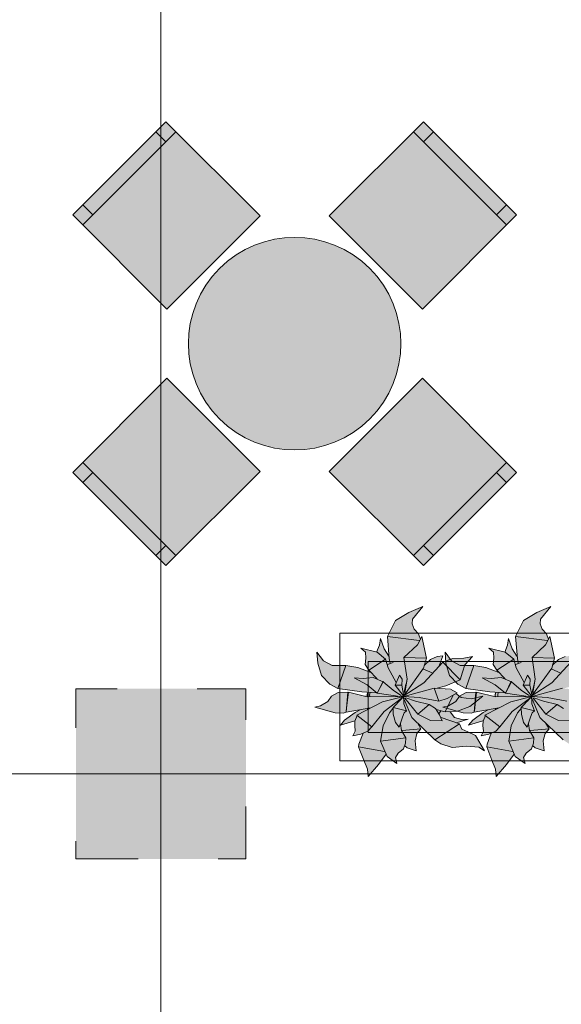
# Model space of a CAD drawing. Header units: millimetres. Extents: x -14761 to 157739, y -22400 to 107990.
# Tile 79 of 256: x 44502 to 46413, y 44187 to 47661. Entities that reach past the tile are written whole.
import ezdxf

# ---------------------------------------------------------------- set-up
doc = ezdxf.new("R2010")
doc.units = ezdxf.units.MM
doc.header["$MEASUREMENT"] = 0
doc.linetypes.add('Штриховая', pattern=[564.444447, 282.222223, -282.222223])
for name, color, linetype in [('Интерьер - Мебель', 7, 'Continuous'), ('Конструктив - Колонны', 7, 'Continuous'), ('Элемент Модели - Зона', 7, 'Continuous'), ('Элемент Модели - Оси', 7, 'Continuous')]:
    doc.layers.add(name, color=color, linetype=linetype)

msp = doc.modelspace()

# ---------------------------------------------------------------- hatches: boundary and pattern name
at = {"layer": 'Интерьер - Мебель', "linetype": 'Continuous', "lineweight": 0, "true_color": 0xffffff}
for points in [[(45021.1, 46639.7), (45349.9, 46968.5), (45017.5, 47300.9), (44688.7, 46972.1)], [(45593.8, 46968.5), (45922.6, 46639.7), (46255, 46972.1), (45926.2, 47300.9)], [(45206.7, 46782.9, 1), (45737, 46252.6, 1)], [(45349.9, 46067), (45021.1, 46395.8), (44688.7, 46063.4), (45017.5, 45734.6)], [(45922.6, 46395.8), (45593.8, 46067), (45926.2, 45734.6), (46255, 46063.4)], [(45924, 45590), (45874.4, 45569.7), (45827.4, 45541.5), (45799.8, 45484.9), (45804.5, 45415.7), (45788.2, 45439.8), (45774.3, 45477), (45771.2, 45454.6), (45761.1, 45429.9), (45705.5, 45443), (45721.7, 45429.5), (45721.4, 45392.5), (45720.9, 45385.9), (45733.3, 45365.6), (45740.3, 45357.9), (45693.6, 45375.6), (45658.3, 45381.3), (45609.7, 45382.5), (45573.6, 45399), (45550.7, 45429), (45554, 45391.1), (45566.7, 45346.8), (45595.5, 45316.7), (45624.1, 45301.2), (45729.6, 45287.6), (45717.5, 45274.3), (45662, 45288.8), (45625.7, 45287), (45601.6, 45274.6), (45588.8, 45254.9), (45562.7, 45239.7), (45543.3, 45235.5), (45614.6, 45215.8), (45648.3, 45216.4), (45697.2, 45225.7), (45652.4, 45192.3), (45633.2, 45171.5), (45684.6, 45186.2), (45684.8, 45160.3), (45685.8, 45150.2), (45677.7, 45134), (45713.6, 45143.6), (45698.3, 45099.8), (45728.5, 45016.9), (45731, 44990.9), (45794.9, 45069.3), (45798.5, 45060.9), (45832.8, 45036.9), (45827.6, 45057.5), (45837.5, 45072.9), (45855.9, 45088.9), (45859.4, 45098.7), (45868.4, 45091.6), (45901, 45081.7), (45897.1, 45117.1), (45903.6, 45142.6), (45917.6, 45158.9), (45907.4, 45175.1), (45967, 45120), (45987.6, 45106.3), (46027.2, 45093.1), (46078.7, 45098.1), (46121.4, 45094), (46141.6, 45081.4), (46109.7, 45135), (46061.3, 45157.2), (46053.7, 45176.1), (46042.8, 45180.4), (46083.6, 45193.3), (46061.8, 45192.3), (46036.1, 45198.8), (46021.1, 45218.7), (46046.5, 45221.6), (46089.9, 45238.1), (46135.8, 45274.5), (46094.7, 45264.5), (46059.4, 45269), (46040.8, 45283.1), (46044.9, 45286.4), (46027, 45295.8), (45969.9, 45301.5), (46004.8, 45310.4), (46055.4, 45332.1), (46072.6, 45384.1), (46099.9, 45414.1), (46069.2, 45408.7), (46029.7, 45407.5), (45994.2, 45393.9), (45982.3, 45381.3), (45994.3, 45416.8), (45974.6, 45413.8), (45951.2, 45403.9), (45930.2, 45383.3), (45936.6, 45408), (45921, 45484.4), (45913, 45470), (45909.1, 45493.9), (45901.2, 45502.5), (45891, 45516.6), (45886.1, 45528.8), (45887.9, 45546.1)], [(46375.9, 45590), (46326.3, 45569.7), (46279.3, 45541.5), (46251.7, 45484.9), (46256.4, 45415.7), (46240.1, 45439.8), (46226.2, 45477), (46223.1, 45454.6), (46213, 45429.9), (46157.4, 45443), (46173.6, 45429.5), (46173.3, 45392.5), (46172.8, 45385.9), (46185.2, 45365.6), (46192.2, 45357.9), (46145.5, 45375.6), (46110.2, 45381.3), (46061.6, 45382.5), (46025.5, 45399), (46002.6, 45429), (46005.9, 45391.1), (46018.6, 45346.8), (46047.4, 45316.7), (46076, 45301.2), (46181.5, 45287.6), (46169.4, 45274.3), (46113.9, 45288.8), (46077.6, 45287), (46053.5, 45274.6), (46040.7, 45254.9), (46014.6, 45239.7), (45995.3, 45235.5), (46066.5, 45215.8), (46100.2, 45216.4), (46149.1, 45225.7), (46104.3, 45192.3), (46085.1, 45171.5), (46136.5, 45186.2), (46136.7, 45160.3), (46137.7, 45150.2), (46129.6, 45134), (46165.5, 45143.6), (46150.2, 45099.8), (46180.4, 45016.9), (46182.9, 44990.9), (46246.8, 45069.3), (46250.4, 45060.9), (46284.7, 45036.9), (46279.5, 45057.5), (46289.4, 45072.9), (46307.8, 45088.9), (46311.3, 45098.7), (46320.3, 45091.6), (46352.9, 45081.7), (46349, 45117.1), (46355.5, 45142.6), (46369.5, 45158.9), (46359.3, 45175.1), (46418.9, 45120), (46439.5, 45106.3), (46479.1, 45093.1), (46530.6, 45098.1), (46573.3, 45094), (46593.5, 45081.4), (46561.6, 45135), (46513.2, 45157.2), (46505.6, 45176.1), (46494.7, 45180.4), (46535.5, 45193.3), (46513.7, 45192.3), (46488, 45198.8), (46473, 45218.7), (46498.4, 45221.6), (46541.8, 45238.1), (46587.7, 45274.5), (46546.6, 45264.5), (46511.3, 45269), (46492.8, 45283.1), (46496.8, 45286.4), (46478.9, 45295.8), (46421.8, 45301.5), (46456.7, 45310.4), (46507.3, 45332.1), (46524.5, 45384.1), (46551.8, 45414.1), (46521.1, 45408.7), (46481.6, 45407.5), (46446.1, 45393.9), (46434.2, 45381.3), (46446.2, 45416.8), (46426.5, 45413.8), (46403.1, 45403.9), (46382.1, 45383.3), (46388.5, 45408), (46372.9, 45484.4), (46364.9, 45470), (46361, 45493.9), (46353.1, 45502.5), (46342.9, 45516.6), (46338, 45528.8), (46339.8, 45546.1)]]:
    msp.add_hatch(color=7, dxfattribs=at).paths.add_polyline_path(points)
at = {"layer": 'Конструктив - Колонны', "linetype": 'Continuous', "lineweight": 0, "true_color": 0x000000}
msp.add_hatch(color=18, dxfattribs=at).paths.add_polyline_path([(45300, 45300), (44700, 45300), (44700, 44700), (45300, 44700)])

# ---------------------------------------------------------------- linework, layer by layer
at = {"layer": 'Интерьер - Мебель', "color": 7, "linetype": 'Continuous', "lineweight": 15}
for p, q in [((44724.1, 46936.7), (45052.9, 47265.5)), ((45017.5, 47230.2), (44982.2, 47265.5)), ((45890.8, 47265.5), (46219.6, 46936.7)), ((45926.2, 47230.2), (45961.5, 47265.5)), ((44759.4, 46972.1), (44724.1, 47007.4)), ((46184.2, 46972.1), (46219.6, 47007.4)), ((45052.9, 45770), (44724.1, 46098.8)), ((46219.6, 46098.8), (45890.8, 45770)), ((44759.4, 46063.4), (44724.1, 46028.1)), ((46184.2, 46063.4), (46219.6, 46028.1)), ((45017.5, 45805.3), (44982.2, 45770)), ((45926.2, 45805.3), (45961.5, 45770)), ((45924, 45590), (45874.4, 45569.7)), ((45924, 45590), (45874.4, 45569.7)), ((45924, 45590), (45887.9, 45546.1)), ((45924, 45590), (45887.9, 45546.1)), ((46375.9, 45590), (46326.3, 45569.7)), ((46375.9, 45590), (46326.3, 45569.7)), ((46375.9, 45590), (46339.8, 45546.1)), ((46375.9, 45590), (46339.8, 45546.1)), ((45827.4, 45541.5), (45799.8, 45484.9)), ((45827.4, 45541.5), (45799.8, 45484.9)), ((45874.4, 45569.7), (45827.4, 45541.5)), ((45874.4, 45569.7), (45827.4, 45541.5)), ((45887.9, 45546.1), (45886.1, 45528.8)), ((45887.9, 45546.1), (45886.1, 45528.8)), ((46279.3, 45541.5), (46251.7, 45484.9)), ((46279.3, 45541.5), (46251.7, 45484.9)), ((46326.3, 45569.7), (46279.3, 45541.5)), ((46326.3, 45569.7), (46279.3, 45541.5)), ((46339.8, 45546.1), (46338, 45528.8)), ((46339.8, 45546.1), (46338, 45528.8)), ((45886.1, 45528.8), (45893.2, 45511)), ((45886.1, 45528.8), (45893.2, 45511)), ((45893.2, 45511), (45909.1, 45493.9)), ((45893.2, 45511), (45909.1, 45493.9)), ((46338, 45528.8), (46345.1, 45511)), ((46338, 45528.8), (46345.1, 45511)), ((46345.1, 45511), (46361, 45493.9)), ((46345.1, 45511), (46361, 45493.9)), ((47431.1, 45496.5), (45631.1, 45496.5)), ((45631.1, 45496.5), (45631.1, 45046.5)), ((45774.3, 45477), (45771.2, 45454.6)), ((45774.3, 45477), (45771.2, 45454.6)), ((45774.3, 45477), (45787.3, 45441.2)), ((45774.3, 45477), (45787.3, 45441.2)), ((45799.8, 45484.9), (45911.5, 45470.8)), ((45799.8, 45484.9), (45805.8, 45406.5)), ((45799.8, 45484.9), (45911.5, 45470.8)), ((45799.8, 45484.9), (45805.8, 45406.5)), ((45921, 45484.4), (45905.1, 45455.6)), ((45921, 45484.4), (45905.1, 45455.6)), ((45909.1, 45493.9), (45915.4, 45474.2)), ((45909.1, 45493.9), (45915.4, 45474.2)), ((45921, 45484.4), (45936.6, 45408)), ((45921, 45484.4), (45936.6, 45408)), ((46226.2, 45477), (46223.1, 45454.6)), ((46226.2, 45477), (46223.1, 45454.6)), ((46226.2, 45477), (46239.2, 45441.2)), ((46226.2, 45477), (46239.2, 45441.2)), ((46251.7, 45484.9), (46363.4, 45470.8)), ((46251.7, 45484.9), (46257.7, 45406.5)), ((46251.7, 45484.9), (46363.4, 45470.8)), ((46251.7, 45484.9), (46257.7, 45406.5)), ((46372.9, 45484.4), (46357, 45455.6)), ((46372.9, 45484.4), (46357, 45455.6)), ((46361, 45493.9), (46367.3, 45474.2)), ((46361, 45493.9), (46367.3, 45474.2)), ((46372.9, 45484.4), (46388.5, 45408)), ((46372.9, 45484.4), (46388.5, 45408)), ((45705.5, 45443), (45721.7, 45429.5)), ((45705.5, 45443), (45763.2, 45428.8)), ((45705.5, 45443), (45721.7, 45429.5)), ((45705.5, 45443), (45763.2, 45428.8)), ((45771.2, 45454.6), (45761.1, 45429.9)), ((45771.2, 45454.6), (45761.1, 45429.9)), ((45787.3, 45441.2), (45804.5, 45415.7)), ((45787.3, 45441.2), (45804.5, 45415.7)), ((45905.1, 45455.6), (45857.6, 45410.4)), ((45905.1, 45455.6), (45857.6, 45410.4)), ((46157.4, 45443), (46173.6, 45429.5)), ((46157.4, 45443), (46215.1, 45428.8)), ((46157.4, 45443), (46173.6, 45429.5)), ((46157.4, 45443), (46215.1, 45428.8)), ((46223.1, 45454.6), (46213, 45429.9)), ((46223.1, 45454.6), (46213, 45429.9)), ((46239.2, 45441.2), (46256.4, 45415.7)), ((46239.2, 45441.2), (46256.4, 45415.7)), ((46357, 45455.6), (46309.5, 45410.4)), ((46357, 45455.6), (46309.5, 45410.4)), ((45550.7, 45429), (45554, 45391.1)), ((45550.7, 45429), (45573.6, 45399)), ((45550.7, 45429), (45554, 45391.1)), ((45550.7, 45429), (45573.6, 45399)), ((45722.7, 45408), (45720.9, 45385.9)), ((45722.7, 45408), (45720.9, 45385.9)), ((45721.7, 45429.5), (45722.7, 45408)), ((45721.7, 45429.5), (45722.7, 45408)), ((45793, 45405), (45733.3, 45365.6)), ((45793, 45405), (45733.3, 45365.6)), ((45763.2, 45428.8), (45793, 45405)), ((45763.2, 45428.8), (45793, 45405)), ((45793, 45405), (45801.4, 45374.2)), ((45793, 45405), (45801.4, 45374.2)), ((45805.8, 45406.5), (45809.2, 45390)), ((45805.8, 45406.5), (45809.2, 45390)), ((45857.6, 45410.4), (45936.6, 45408.1)), ((45857.6, 45410.4), (45868.7, 45334.3)), ((45857.6, 45410.4), (45936.6, 45408.1)), ((45857.6, 45410.4), (45868.7, 45334.3)), ((45936.6, 45408), (45927, 45373.4)), ((45936.6, 45408), (45927, 45373.4)), ((45951.2, 45403.9), (45930.2, 45383.3)), ((45951.2, 45403.9), (45930.2, 45383.3)), ((45974.6, 45413.8), (45951.2, 45403.9)), ((45974.6, 45413.8), (45951.2, 45403.9)), ((45994.3, 45416.8), (45974.6, 45413.8)), ((45994.3, 45416.8), (45974.6, 45413.8)), ((45994.3, 45416.8), (45982.3, 45381.3)), ((45994.3, 45416.8), (45982.3, 45381.3)), ((46029.7, 45407.5), (45994.2, 45393.9)), ((46029.7, 45407.5), (45994.2, 45393.9)), ((46002.6, 45429), (46005.9, 45391.1)), ((46002.6, 45429), (46025.5, 45399)), ((46002.6, 45429), (46005.9, 45391.1)), ((46002.6, 45429), (46025.5, 45399)), ((46069.2, 45408.7), (46029.7, 45407.5)), ((46069.2, 45408.7), (46029.7, 45407.5)), ((46099.9, 45414.1), (46069.2, 45408.7)), ((46099.9, 45414.1), (46069.2, 45408.7)), ((46099.9, 45414.1), (46072.6, 45384.1)), ((46099.9, 45414.1), (46072.6, 45384.1)), ((46174.6, 45408), (46172.8, 45385.9)), ((46174.6, 45408), (46172.8, 45385.9)), ((46173.6, 45429.5), (46174.6, 45408)), ((46173.6, 45429.5), (46174.6, 45408)), ((46244.9, 45405), (46185.2, 45365.6)), ((46244.9, 45405), (46185.2, 45365.6)), ((46215.1, 45428.8), (46244.9, 45405)), ((46215.1, 45428.8), (46244.9, 45405)), ((46244.9, 45405), (46253.3, 45374.2)), ((46244.9, 45405), (46253.3, 45374.2)), ((46257.7, 45406.5), (46261.1, 45390)), ((46257.7, 45406.5), (46261.1, 45390)), ((46309.5, 45410.4), (46388.5, 45408.1)), ((46309.5, 45410.4), (46320.6, 45334.3)), ((46309.5, 45410.4), (46388.5, 45408.1)), ((46309.5, 45410.4), (46320.6, 45334.3)), ((46388.5, 45408), (46378.9, 45373.4)), ((46388.5, 45408), (46378.9, 45373.4)), ((46403.1, 45403.9), (46382.1, 45383.3)), ((46403.1, 45403.9), (46382.1, 45383.3)), ((46426.5, 45413.8), (46403.1, 45403.9)), ((46426.5, 45413.8), (46403.1, 45403.9)), ((45554, 45391.1), (45566.7, 45346.8)), ((45554, 45391.1), (45566.7, 45346.8)), ((45573.6, 45399), (45603.9, 45382.5)), ((45573.6, 45399), (45603.9, 45382.5)), ((45603.9, 45382.5), (45652.7, 45382.1)), ((45603.9, 45382.5), (45652.7, 45382.1)), ((45652.7, 45382.1), (45624.1, 45301.2)), ((45652.7, 45382.1), (45624.1, 45301.2)), ((45652.7, 45382.1), (45694.7, 45375.5)), ((45652.7, 45382.1), (45694.7, 45375.5)), ((45694.7, 45375.5), (45740.3, 45357.9)), ((45694.7, 45375.5), (45740.3, 45357.9)), ((45720.9, 45385.9), (45733.3, 45365.6)), ((45720.9, 45385.9), (45733.3, 45365.6)), ((47331.1, 45396.5), (45731.1, 45396.5)), ((45731.1, 45396.5), (45731.1, 45146.5)), ((45819.7, 45392.9), (45799.1, 45385.8)), ((45819.7, 45392.9), (45799.1, 45385.8)), ((45801.4, 45374.2), (45829.6, 45322.4)), ((45801.4, 45374.2), (45829.6, 45322.4)), ((45927, 45373.4), (45859.8, 45279.3)), ((45927, 45373.4), (45859.8, 45279.3)), ((45927, 45369.7), (45957.1, 45355.9)), ((45927, 45369.7), (45957.1, 45355.9)), ((45994.2, 45393.9), (45927.4, 45321.6)), ((45994.2, 45393.9), (45927.4, 45321.6)), ((45994.2, 45393.9), (46055.4, 45332.1)), ((45994.2, 45393.9), (46055.4, 45332.1)), ((46005.9, 45391.1), (46018.6, 45346.8)), ((46005.9, 45391.1), (46018.6, 45346.8)), ((46025.5, 45399), (46055.8, 45382.5)), ((46025.5, 45399), (46055.8, 45382.5)), ((46055.8, 45382.5), (46104.7, 45382.1)), ((46055.8, 45382.5), (46104.7, 45382.1)), ((46072.6, 45384.1), (46064.7, 45358.3)), ((46072.6, 45384.1), (46064.7, 45358.3)), ((46104.7, 45382.1), (46076, 45301.2)), ((46104.7, 45382.1), (46076, 45301.2)), ((46104.7, 45382.1), (46146.6, 45375.5)), ((46104.7, 45382.1), (46146.6, 45375.5)), ((46146.6, 45375.5), (46192.2, 45357.9)), ((46146.6, 45375.5), (46192.2, 45357.9)), ((46172.8, 45385.9), (46185.2, 45365.6)), ((46172.8, 45385.9), (46185.2, 45365.6)), ((46271.6, 45392.9), (46251, 45385.8)), ((46271.6, 45392.9), (46251, 45385.8)), ((46253.3, 45374.2), (46281.5, 45322.4)), ((46253.3, 45374.2), (46281.5, 45322.4)), ((46378.9, 45373.4), (46311.7, 45279.3)), ((46378.9, 45373.4), (46311.7, 45279.3)), ((46378.9, 45369.7), (46409, 45355.9)), ((46378.9, 45369.7), (46409, 45355.9)), ((46446.1, 45393.9), (46379.3, 45321.6)), ((46446.1, 45393.9), (46379.3, 45321.6)), ((45566.7, 45346.8), (45595.5, 45316.7)), ((45566.7, 45346.8), (45595.5, 45316.7)), ((45681.4, 45338.8), (45713.3, 45336)), ((45681.4, 45338.8), (45727.8, 45313.7)), ((45681.4, 45338.8), (45713.3, 45336)), ((45681.4, 45338.8), (45727.8, 45313.7)), ((45748.9, 45340), (45713.3, 45336)), ((45748.9, 45340), (45713.3, 45336)), ((45733.3, 45365.6), (45762.6, 45334.9)), ((45733.3, 45365.6), (45762.6, 45334.9)), ((45748.9, 45340), (45784.8, 45324.8)), ((45748.9, 45340), (45784.8, 45324.8)), ((45842.2, 45348), (45826.8, 45313.3)), ((45842.2, 45348), (45826.8, 45313.3)), ((45842.2, 45348), (45851.1, 45334.2)), ((45842.2, 45348), (45851.1, 45334.2)), ((45851.1, 45334.2), (45850.3, 45313.5)), ((45851.1, 45334.2), (45850.3, 45313.5)), ((45868.7, 45334.3), (45859.8, 45279.3)), ((45868.7, 45334.3), (45859.8, 45279.3)), ((45868.5, 45334), (45868.3, 45333)), ((45868.5, 45334), (45868.3, 45333)), ((46055.4, 45332.1), (46004.8, 45310.4)), ((46055.4, 45332.1), (46004.8, 45310.4)), ((46018.6, 45346.8), (46047.4, 45316.7)), ((46018.6, 45346.8), (46047.4, 45316.7)), ((46064.7, 45358.3), (46055.4, 45332.1)), ((46064.7, 45358.3), (46055.4, 45332.1)), ((46133.3, 45338.8), (46165.2, 45336)), ((46133.3, 45338.8), (46179.7, 45313.7)), ((46133.3, 45338.8), (46165.2, 45336)), ((46133.3, 45338.8), (46179.7, 45313.7)), ((46200.8, 45340), (46165.2, 45336)), ((46200.8, 45340), (46165.2, 45336)), ((46185.2, 45365.6), (46214.5, 45334.9)), ((46185.2, 45365.6), (46214.5, 45334.9)), ((46200.8, 45340), (46236.7, 45324.8)), ((46200.8, 45340), (46236.7, 45324.8)), ((46294.1, 45348), (46278.7, 45313.3)), ((46294.1, 45348), (46278.7, 45313.3)), ((46294.1, 45348), (46303, 45334.2)), ((46294.1, 45348), (46303, 45334.2)), ((46303, 45334.2), (46302.2, 45313.5)), ((46303, 45334.2), (46302.2, 45313.5)), ((46320.6, 45334.3), (46311.7, 45279.3)), ((46320.6, 45334.3), (46311.7, 45279.3)), ((46320.4, 45334), (46320.2, 45333)), ((46320.4, 45334), (46320.2, 45333)), ((45595.5, 45316.7), (45624.1, 45301.2)), ((45595.5, 45316.7), (45624.1, 45301.2)), ((45624.1, 45301.2), (45709.1, 45289.2)), ((45624.1, 45301.2), (45709.1, 45289.2)), ((45727.8, 45313.7), (45763.5, 45285.2)), ((45727.8, 45313.7), (45763.5, 45285.2)), ((45784, 45327), (45763.5, 45285.2)), ((45784, 45327), (45763.5, 45285.2)), ((45784.8, 45324.8), (45763.5, 45285.2)), ((45784.8, 45324.8), (45763.5, 45285.2)), ((45784, 45327), (45784.8, 45324.8)), ((45784, 45327), (45784.8, 45324.8)), ((45784.8, 45324.8), (45819.4, 45294.8)), ((45784.8, 45324.8), (45819.4, 45294.8)), ((45850.3, 45313.5), (45826.8, 45313.3)), ((45850.3, 45313.5), (45826.8, 45313.3)), ((45826.8, 45313.3), (45854.5, 45276.7)), ((45826.8, 45313.3), (45854.5, 45276.7)), ((45850.3, 45313.5), (45857.5, 45272.7)), ((45850.3, 45313.5), (45857.5, 45272.7)), ((45964.7, 45301.8), (45857.5, 45272.7)), ((45964.7, 45301.8), (45857.5, 45272.7)), ((45927.4, 45321.6), (45858.1, 45275.9)), ((45927.4, 45321.6), (45858.1, 45275.9)), ((45864.7, 45316.6), (45858.6, 45288.6)), ((45864.7, 45316.6), (45858.6, 45288.6)), ((45866, 45322.4), (45865.1, 45318.5)), ((45866, 45322.4), (45865.1, 45318.5)), ((45867.2, 45328.2), (45866.8, 45326.2)), ((45867.2, 45328.2), (45866.8, 45326.2)), ((45964.7, 45301.8), (46021.9, 45298.4)), ((45964.7, 45301.8), (45980.6, 45256.9)), ((45964.7, 45301.8), (46021.9, 45298.4)), ((45964.7, 45301.8), (45980.6, 45256.9)), ((46004.8, 45310.4), (45970, 45301.5)), ((46004.8, 45310.4), (45970, 45301.5)), ((45980.8, 45304.6), (45982.1, 45300.8)), ((45980.8, 45304.6), (45982.1, 45300.8)), ((46021.9, 45298.4), (46044.9, 45286.4)), ((46021.9, 45298.4), (46044.9, 45286.4)), ((46047.4, 45316.7), (46076, 45301.2)), ((46047.4, 45316.7), (46076, 45301.2)), ((46076, 45301.2), (46161, 45289.2)), ((46076, 45301.2), (46161, 45289.2)), ((46179.7, 45313.7), (46215.4, 45285.2)), ((46179.7, 45313.7), (46215.4, 45285.2)), ((46235.9, 45327), (46215.4, 45285.2)), ((46235.9, 45327), (46215.4, 45285.2)), ((46236.7, 45324.8), (46215.4, 45285.2)), ((46236.7, 45324.8), (46215.4, 45285.2)), ((46235.9, 45327), (46236.7, 45324.8)), ((46235.9, 45327), (46236.7, 45324.8)), ((46236.7, 45324.8), (46271.3, 45294.8)), ((46236.7, 45324.8), (46271.3, 45294.8)), ((46302.2, 45313.5), (46278.7, 45313.3)), ((46302.2, 45313.5), (46278.7, 45313.3)), ((46278.7, 45313.3), (46306.4, 45276.7)), ((46278.7, 45313.3), (46306.4, 45276.7)), ((46302.2, 45313.5), (46309.4, 45272.7)), ((46302.2, 45313.5), (46309.4, 45272.7)), ((46416.6, 45301.8), (46309.4, 45272.7)), ((46416.6, 45301.8), (46309.4, 45272.7)), ((46379.3, 45321.6), (46310, 45275.9)), ((46379.3, 45321.6), (46310, 45275.9)), ((46316.6, 45316.6), (46310.5, 45288.6)), ((46316.6, 45316.6), (46310.5, 45288.6)), ((46317.9, 45322.4), (46317, 45318.5)), ((46317.9, 45322.4), (46317, 45318.5)), ((46319.1, 45328.2), (46318.7, 45326.2)), ((46319.1, 45328.2), (46318.7, 45326.2)), ((45601.6, 45274.6), (45588.8, 45254.9)), ((45601.6, 45274.6), (45588.8, 45254.9)), ((45625.7, 45287), (45601.6, 45274.6)), ((45625.7, 45287), (45601.6, 45274.6)), ((45659.3, 45288.2), (45625.7, 45287)), ((45659.3, 45288.2), (45625.7, 45287)), ((45659.3, 45288.2), (45653.7, 45218.2)), ((45659.3, 45288.2), (45653.7, 45218.2)), ((45662, 45288.8), (45654.1, 45222)), ((45662, 45288.8), (45654.1, 45222)), ((45662, 45288.8), (45728.2, 45271.6)), ((45662, 45288.8), (45728.2, 45271.6)), ((45709.1, 45289.2), (45761.1, 45286.4)), ((45709.1, 45289.2), (45761.1, 45286.4)), ((45729.6, 45287.6), (45727.8, 45278.8)), ((45729.6, 45287.6), (45727.8, 45278.8)), ((45727.8, 45278.8), (45728.2, 45272.1)), ((45727.8, 45278.8), (45728.2, 45272.1)), ((45836.4, 45273.4), (45728.2, 45271.6)), ((45836.4, 45273.4), (45728.2, 45271.6)), ((45738.1, 45286.5), (45736.5, 45278.4)), ((45738.1, 45286.5), (45736.5, 45278.4)), ((45736.5, 45278.4), (45736.8, 45272.8)), ((45736.5, 45278.4), (45736.8, 45272.8)), ((45763.5, 45285.2), (45851.8, 45271.4)), ((45763.5, 45285.2), (45851.8, 45271.4)), ((45852.7, 45271.5), (45782.3, 45254.2)), ((45852.7, 45271.5), (45782.3, 45254.2)), ((45848.2, 45265.7), (45787.3, 45220.3)), ((45848.2, 45265.7), (45787.3, 45220.3)), ((45819.4, 45294.8), (45845.7, 45278.2)), ((45819.4, 45294.8), (45845.7, 45278.2)), ((45849.1, 45264.3), (45819.6, 45234.5)), ((45849.1, 45264.3), (45819.6, 45234.5)), ((45853.7, 45271.3), (45841.2, 45256.6)), ((45853.7, 45271.3), (45841.2, 45256.6)), ((45845.9, 45276.9), (45857.9, 45270.5)), ((45845.9, 45276.9), (45857.9, 45270.5)), ((45856.1, 45271.3), (45854.5, 45264.4)), ((45856.1, 45271.3), (45854.5, 45264.4)), ((45854.8, 45276.2), (45857.9, 45270.5)), ((45854.8, 45276.2), (45857.9, 45270.5)), ((45857.1, 45275.2), (45856.6, 45273.2)), ((45857.1, 45275.2), (45856.6, 45273.2)), ((45856.8, 45273.7), (45857.5, 45272.7)), ((45856.8, 45273.7), (45857.5, 45272.7)), ((45857.4, 45268), (45856.8, 45247.3)), ((45857.4, 45268), (45856.8, 45247.3)), ((45857.5, 45272.7), (45911.5, 45269.9)), ((45857.5, 45272.7), (45911.5, 45269.9)), ((45861.2, 45266.5), (45906.8, 45210.9)), ((45861.2, 45266.5), (45906.8, 45210.9)), ((45864, 45268.3), (45898.2, 45256.2)), ((45864, 45268.3), (45898.2, 45256.2)), ((45911.5, 45269.9), (45980.6, 45256.9)), ((45911.5, 45269.9), (45980.6, 45256.9)), ((46010.2, 45265.7), (45980.6, 45256.9)), ((46010.2, 45265.7), (45980.6, 45256.9)), ((46031.3, 45277.1), (46003.3, 45218.3)), ((46031.3, 45277.1), (46003.3, 45218.3)), ((46044.9, 45286.4), (46010.2, 45265.7)), ((46044.9, 45286.4), (46010.2, 45265.7)), ((46053.5, 45274.6), (46040.7, 45254.9)), ((46053.5, 45274.6), (46040.7, 45254.9)), ((46040.8, 45283.1), (46059.4, 45269)), ((46040.8, 45283.1), (46059.4, 45269)), ((46077.6, 45287), (46053.5, 45274.6)), ((46077.6, 45287), (46053.5, 45274.6)), ((46059.4, 45269), (46094.7, 45264.5)), ((46059.4, 45269), (46094.7, 45264.5)), ((46111.2, 45288.2), (46077.6, 45287)), ((46111.2, 45288.2), (46077.6, 45287)), ((46135.8, 45274.5), (46089.9, 45238.1)), ((46135.8, 45274.5), (46089.9, 45238.1)), ((46135.8, 45274.5), (46094.7, 45264.5)), ((46135.8, 45274.5), (46094.7, 45264.5)), ((46111.2, 45288.2), (46105.6, 45218.2)), ((46111.2, 45288.2), (46105.6, 45218.2)), ((46113.9, 45288.8), (46106, 45222)), ((46113.9, 45288.8), (46106, 45222)), ((46113.9, 45288.8), (46180.1, 45271.6)), ((46113.9, 45288.8), (46180.1, 45271.6)), ((46161, 45289.2), (46213, 45286.4)), ((46161, 45289.2), (46213, 45286.4)), ((46181.5, 45287.6), (46179.7, 45278.8)), ((46181.5, 45287.6), (46179.7, 45278.8)), ((46179.7, 45278.8), (46180.1, 45272.1)), ((46179.7, 45278.8), (46180.1, 45272.1)), ((46288.3, 45273.4), (46180.1, 45271.6)), ((46288.3, 45273.4), (46180.1, 45271.6)), ((46190, 45286.5), (46188.4, 45278.4)), ((46190, 45286.5), (46188.4, 45278.4)), ((46188.4, 45278.4), (46188.7, 45272.8)), ((46188.4, 45278.4), (46188.7, 45272.8)), ((46215.4, 45285.2), (46303.7, 45271.4)), ((46215.4, 45285.2), (46303.7, 45271.4)), ((46304.6, 45271.5), (46234.2, 45254.2)), ((46304.6, 45271.5), (46234.2, 45254.2)), ((46300.1, 45265.7), (46239.2, 45220.3)), ((46300.1, 45265.7), (46239.2, 45220.3)), ((46271.3, 45294.8), (46297.6, 45278.2)), ((46271.3, 45294.8), (46297.6, 45278.2)), ((46301, 45264.3), (46271.5, 45234.5)), ((46301, 45264.3), (46271.5, 45234.5)), ((46305.6, 45271.3), (46293.1, 45256.6)), ((46305.6, 45271.3), (46293.1, 45256.6)), ((46297.8, 45276.9), (46309.8, 45270.5)), ((46297.8, 45276.9), (46309.8, 45270.5)), ((46308, 45271.3), (46306.4, 45264.4)), ((46308, 45271.3), (46306.4, 45264.4)), ((46306.7, 45276.2), (46309.8, 45270.5)), ((46306.7, 45276.2), (46309.8, 45270.5)), ((46309, 45275.2), (46308.5, 45273.2)), ((46309, 45275.2), (46308.5, 45273.2)), ((46308.7, 45273.7), (46309.4, 45272.7)), ((46308.7, 45273.7), (46309.4, 45272.7)), ((46309.3, 45268), (46308.7, 45247.3)), ((46309.3, 45268), (46308.7, 45247.3)), ((46309.4, 45272.7), (46363.4, 45269.9)), ((46309.4, 45272.7), (46363.4, 45269.9)), ((46313.1, 45266.5), (46358.7, 45210.9)), ((46313.1, 45266.5), (46358.7, 45210.9)), ((46315.9, 45268.3), (46350.1, 45256.2)), ((46315.9, 45268.3), (46350.1, 45256.2)), ((46363.4, 45269.9), (46432.5, 45256.9)), ((46363.4, 45269.9), (46432.5, 45256.9)), ((45562.7, 45239.7), (45543.3, 45235.5)), ((45562.7, 45239.7), (45543.3, 45235.5)), ((45543.3, 45235.5), (45614.6, 45215.8)), ((45543.3, 45235.5), (45614.6, 45215.8)), ((45588.8, 45254.9), (45562.7, 45239.7)), ((45588.8, 45254.9), (45562.7, 45239.7)), ((45740.8, 45233.3), (45653.7, 45218.2)), ((45740.8, 45233.3), (45653.7, 45218.2)), ((45782.3, 45254.2), (45691.2, 45206.9)), ((45782.3, 45254.2), (45691.2, 45206.9)), ((45728, 45229.6), (45729.3, 45227.6)), ((45728, 45229.6), (45729.3, 45227.6)), ((45818.9, 45230.6), (45806.4, 45215.9)), ((45818.9, 45230.6), (45806.4, 45215.9)), ((45819.6, 45234.5), (45866.2, 45222.7)), ((45819.6, 45234.5), (45819.9, 45210.4)), ((45819.6, 45234.5), (45866.2, 45222.7)), ((45819.6, 45234.5), (45819.9, 45210.4)), ((45856.8, 45247.3), (45866.2, 45222.7)), ((45856.8, 45247.3), (45866.2, 45222.7)), ((45858.8, 45262.4), (45885.5, 45199.1)), ((45858.8, 45262.4), (45885.5, 45199.1)), ((45898.2, 45256.2), (45946.2, 45244.7)), ((45898.2, 45256.2), (45946.2, 45244.7)), ((45946.2, 45244.7), (45906.8, 45210.9)), ((45946.2, 45244.7), (45906.8, 45210.9)), ((45946.2, 45244.7), (45968.5, 45230.2)), ((45946.2, 45244.7), (45968.5, 45230.2)), ((45968.5, 45230.2), (45983, 45208)), ((45968.5, 45230.2), (45983, 45208)), ((46014.6, 45239.7), (45995.3, 45235.5)), ((46014.6, 45239.7), (45995.3, 45235.5)), ((45995.3, 45235.5), (46066.5, 45215.8)), ((45995.3, 45235.5), (46066.5, 45215.8)), ((46040.7, 45254.9), (46014.6, 45239.7)), ((46040.7, 45254.9), (46014.6, 45239.7)), ((46089.9, 45238.1), (46046.5, 45221.6)), ((46089.9, 45238.1), (46046.5, 45221.6)), ((46192.7, 45233.3), (46105.6, 45218.2)), ((46192.7, 45233.3), (46105.6, 45218.2)), ((46234.2, 45254.2), (46143.1, 45206.9)), ((46234.2, 45254.2), (46143.1, 45206.9)), ((46179.9, 45229.6), (46181.2, 45227.6)), ((46179.9, 45229.6), (46181.2, 45227.6)), ((46270.8, 45230.6), (46258.3, 45215.9)), ((46270.8, 45230.6), (46258.3, 45215.9)), ((46271.5, 45234.5), (46318.1, 45222.7)), ((46271.5, 45234.5), (46271.8, 45210.4)), ((46271.5, 45234.5), (46318.1, 45222.7)), ((46271.5, 45234.5), (46271.8, 45210.4)), ((46308.7, 45247.3), (46318.1, 45222.7)), ((46308.7, 45247.3), (46318.1, 45222.7)), ((46310.7, 45262.4), (46337.4, 45199.1)), ((46310.7, 45262.4), (46337.4, 45199.1)), ((46350.1, 45256.2), (46398.1, 45244.7)), ((46350.1, 45256.2), (46398.1, 45244.7)), ((46398.1, 45244.7), (46358.7, 45210.9)), ((46398.1, 45244.7), (46358.7, 45210.9)), ((46398.1, 45244.7), (46420.4, 45230.2)), ((46398.1, 45244.7), (46420.4, 45230.2)), ((45614.6, 45215.8), (45643, 45214.7)), ((45614.6, 45215.8), (45643, 45214.7)), ((45653.7, 45218.2), (45643, 45214.7)), ((45653.7, 45218.2), (45643, 45214.7)), ((45685.2, 45216.5), (45648.2, 45189.2)), ((45685.2, 45216.5), (45648.2, 45189.2)), ((45693, 45205.6), (45684.6, 45186.2)), ((45693, 45205.6), (45684.6, 45186.2)), ((45702.5, 45226.3), (45685.2, 45216.5)), ((45702.5, 45226.3), (45685.2, 45216.5)), ((45691.2, 45206.9), (45744.1, 45166.3)), ((45691.2, 45206.9), (45744.1, 45166.3)), ((45787.3, 45220.3), (45744.1, 45166.3)), ((45787.3, 45220.3), (45744.1, 45166.3)), ((45806.4, 45215.9), (45784.5, 45169)), ((45806.4, 45215.9), (45784.5, 45169)), ((45819.9, 45210.4), (45827.5, 45181.4)), ((45819.9, 45210.4), (45827.5, 45181.4)), ((45852.6, 45200.5), (45840.3, 45165.3)), ((45852.6, 45200.5), (45840.3, 45165.3)), ((45858.3, 45215), (45852.6, 45200.5)), ((45858.3, 45215), (45852.6, 45200.5)), ((45866.2, 45222.7), (45858.3, 45215)), ((45866.2, 45222.7), (45858.3, 45215)), ((45885.5, 45199.1), (45967, 45120)), ((45885.5, 45199.1), (45967, 45120)), ((45906.8, 45210.9), (45951.1, 45187.8)), ((45906.8, 45210.9), (45951.1, 45187.8)), ((45971.6, 45227.2), (46003.3, 45218.3)), ((45971.6, 45227.2), (46003.3, 45218.3)), ((45987.4, 45221.9), (45980.7, 45212.2)), ((45987.4, 45221.9), (45980.7, 45212.2)), ((45983, 45208), (45992.7, 45187.1)), ((45983, 45208), (45992.7, 45187.1)), ((45988.8, 45199.3), (46053.7, 45176.1)), ((45988.8, 45199.3), (46053.7, 45176.1)), ((46046.5, 45221.6), (46003.3, 45218.3)), ((46046.5, 45221.6), (46003.3, 45218.3)), ((46021.1, 45218.7), (46036.1, 45198.8)), ((46021.1, 45218.7), (46036.1, 45198.8)), ((46036.1, 45198.8), (46061.8, 45192.3)), ((46036.1, 45198.8), (46061.8, 45192.3)), ((46083.6, 45193.3), (46042.8, 45180.4)), ((46083.6, 45193.3), (46042.8, 45180.4)), ((46083.6, 45193.3), (46061.8, 45192.3)), ((46083.6, 45193.3), (46061.8, 45192.3)), ((46066.5, 45215.8), (46094.9, 45214.7)), ((46066.5, 45215.8), (46094.9, 45214.7)), ((46105.6, 45218.2), (46094.9, 45214.7)), ((46105.6, 45218.2), (46094.9, 45214.7)), ((46137.1, 45216.5), (46100.1, 45189.2)), ((46137.1, 45216.5), (46100.1, 45189.2)), ((46144.9, 45205.6), (46136.5, 45186.2)), ((46144.9, 45205.6), (46136.5, 45186.2)), ((46154.4, 45226.3), (46137.1, 45216.5)), ((46154.4, 45226.3), (46137.1, 45216.5)), ((46143.1, 45206.9), (46196, 45166.3)), ((46143.1, 45206.9), (46196, 45166.3)), ((46239.2, 45220.3), (46196, 45166.3)), ((46239.2, 45220.3), (46196, 45166.3)), ((46258.3, 45215.9), (46236.4, 45169)), ((46258.3, 45215.9), (46236.4, 45169)), ((46271.8, 45210.4), (46279.4, 45181.4)), ((46271.8, 45210.4), (46279.4, 45181.4)), ((46304.5, 45200.5), (46292.2, 45165.3)), ((46304.5, 45200.5), (46292.2, 45165.3)), ((46310.2, 45215), (46304.5, 45200.5)), ((46310.2, 45215), (46304.5, 45200.5)), ((46318.1, 45222.7), (46310.2, 45215)), ((46318.1, 45222.7), (46310.2, 45215)), ((46337.4, 45199.1), (46418.9, 45120)), ((46337.4, 45199.1), (46418.9, 45120)), ((46358.7, 45210.9), (46403, 45187.8)), ((46358.7, 45210.9), (46403, 45187.8)), ((45648.2, 45189.2), (45633.2, 45171.5)), ((45648.2, 45189.2), (45633.2, 45171.5)), ((45684, 45186.7), (45633.2, 45171.5)), ((45684, 45186.7), (45633.2, 45171.5)), ((45684.6, 45186.2), (45683.8, 45170.3)), ((45684.6, 45186.2), (45683.8, 45170.3)), ((45683.8, 45170.3), (45685.8, 45150.2)), ((45683.8, 45170.3), (45685.8, 45150.2)), ((45744.1, 45166.3), (45729.7, 45151.2)), ((45744.1, 45166.3), (45729.7, 45151.2)), ((45784.5, 45169), (45775.2, 45115.1)), ((45784.5, 45169), (45775.2, 45115.1)), ((45827.5, 45181.4), (45840.3, 45165.3)), ((45827.5, 45181.4), (45840.3, 45165.3)), ((45845.1, 45176.4), (45848.8, 45152.6)), ((45845.1, 45176.4), (45848.8, 45152.6)), ((45917.6, 45158.9), (45850.8, 45152.6)), ((45917.6, 45158.9), (45850.8, 45152.6)), ((45917.6, 45158.9), (45903.6, 45142.6)), ((45917.6, 45158.9), (45903.6, 45142.6)), ((45906.7, 45177.4), (45917.6, 45158.9)), ((45906.7, 45177.4), (45917.6, 45158.9)), ((45909.8, 45175.9), (45907.4, 45175.1)), ((45909.8, 45175.9), (45907.4, 45175.1)), ((45951.1, 45187.8), (45992.7, 45187.1)), ((45951.1, 45187.8), (45992.7, 45187.1)), ((46053.7, 45176.1), (45967, 45120)), ((46053.7, 45176.1), (45967, 45120)), ((46053.7, 45176.1), (46061.3, 45157.2)), ((46053.7, 45176.1), (46061.3, 45157.2)), ((46100.1, 45189.2), (46085.1, 45171.5)), ((46100.1, 45189.2), (46085.1, 45171.5)), ((46135.9, 45186.7), (46085.1, 45171.5)), ((46135.9, 45186.7), (46085.1, 45171.5)), ((46136.5, 45186.2), (46135.7, 45170.3)), ((46136.5, 45186.2), (46135.7, 45170.3)), ((46135.7, 45170.3), (46137.7, 45150.2)), ((46135.7, 45170.3), (46137.7, 45150.2)), ((46196, 45166.3), (46181.6, 45151.2)), ((46196, 45166.3), (46181.6, 45151.2)), ((46236.4, 45169), (46227.2, 45115.1)), ((46236.4, 45169), (46227.2, 45115.1)), ((46279.4, 45181.4), (46292.2, 45165.3)), ((46279.4, 45181.4), (46292.2, 45165.3)), ((46297, 45176.4), (46300.7, 45152.6)), ((46297, 45176.4), (46300.7, 45152.6)), ((46369.5, 45158.9), (46302.7, 45152.6)), ((46369.5, 45158.9), (46302.7, 45152.6)), ((46369.5, 45158.9), (46355.5, 45142.6)), ((46369.5, 45158.9), (46355.5, 45142.6)), ((46358.6, 45177.4), (46369.5, 45158.9)), ((46358.6, 45177.4), (46369.5, 45158.9)), ((46361.7, 45175.9), (46359.3, 45175.1)), ((46361.7, 45175.9), (46359.3, 45175.1)), ((46403, 45187.8), (46444.6, 45187.1)), ((46403, 45187.8), (46444.6, 45187.1)), ((45685.8, 45150.2), (45677.7, 45134)), ((45685.8, 45150.2), (45677.7, 45134)), ((45705.3, 45139.9), (45677.7, 45134)), ((45705.3, 45139.9), (45677.7, 45134)), ((45713.6, 45143.6), (45698.9, 45104.7)), ((45713.6, 45143.6), (45698.9, 45104.7)), ((45729.7, 45151.2), (45705.3, 45139.9)), ((45729.7, 45151.2), (45705.3, 45139.9)), ((45731.1, 45146.5), (47331.1, 45146.5)), ((45864.4, 45127), (45775.2, 45115.1)), ((45864.4, 45127), (45775.2, 45115.1)), ((45848.8, 45152.6), (45864.4, 45127)), ((45848.8, 45152.6), (45864.4, 45127)), ((45864.4, 45127), (45862.9, 45108.6)), ((45864.4, 45127), (45862.9, 45108.6)), ((45903.6, 45142.6), (45897.1, 45117.1)), ((45903.6, 45142.6), (45897.1, 45117.1)), ((46061.3, 45157.2), (46083.2, 45148.6)), ((46061.3, 45157.2), (46083.2, 45148.6)), ((46083.2, 45148.6), (46109.7, 45135)), ((46083.2, 45148.6), (46109.7, 45135)), ((46109.7, 45135), (46141.6, 45081.4)), ((46109.7, 45135), (46141.6, 45081.4)), ((46137.7, 45150.2), (46129.6, 45134)), ((46137.7, 45150.2), (46129.6, 45134)), ((46157.2, 45139.9), (46129.6, 45134)), ((46157.2, 45139.9), (46129.6, 45134)), ((46165.5, 45143.6), (46150.8, 45104.7)), ((46165.5, 45143.6), (46150.8, 45104.7)), ((46181.6, 45151.2), (46157.2, 45139.9)), ((46181.6, 45151.2), (46157.2, 45139.9)), ((46316.3, 45127), (46227.2, 45115.1)), ((46316.3, 45127), (46227.2, 45115.1)), ((46300.7, 45152.6), (46316.3, 45127)), ((46300.7, 45152.6), (46316.3, 45127)), ((46316.3, 45127), (46314.8, 45108.6)), ((46316.3, 45127), (46314.8, 45108.6)), ((46355.5, 45142.6), (46349, 45117.1)), ((46355.5, 45142.6), (46349, 45117.1)), ((45698.9, 45104.7), (45697.6, 45094.8)), ((45698.9, 45104.7), (45697.6, 45094.8)), ((45697.6, 45094.8), (45788.8, 45079.1)), ((45697.6, 45094.8), (45715.6, 45048)), ((45697.6, 45094.8), (45788.8, 45079.1)), ((45697.6, 45094.8), (45715.6, 45048)), ((45775.2, 45115.1), (45798.5, 45060.9)), ((45775.2, 45115.1), (45798.5, 45060.9)), ((45862.9, 45108.6), (45855.9, 45088.9)), ((45862.9, 45108.6), (45855.9, 45088.9)), ((45859.5, 45100.2), (45868.4, 45091.6)), ((45859.5, 45100.2), (45868.4, 45091.6)), ((45868.4, 45091.6), (45901, 45081.7)), ((45868.4, 45091.6), (45901, 45081.7)), ((45897.1, 45117.1), (45901, 45081.7)), ((45897.1, 45117.1), (45901, 45081.7)), ((45967, 45120), (45987.6, 45106.3)), ((45967, 45120), (45987.6, 45106.3)), ((45987.6, 45106.3), (46027.2, 45093.1)), ((45987.6, 45106.3), (46027.2, 45093.1)), ((46078.7, 45098.1), (46027.2, 45093.1)), ((46078.7, 45098.1), (46027.2, 45093.1)), ((46078.7, 45098.1), (46121.4, 45094)), ((46078.7, 45098.1), (46121.4, 45094)), ((46121.4, 45094), (46141.6, 45081.4)), ((46121.4, 45094), (46141.6, 45081.4)), ((46150.8, 45104.7), (46149.6, 45094.8)), ((46150.8, 45104.7), (46149.6, 45094.8)), ((46149.6, 45094.8), (46240.7, 45079.1)), ((46149.6, 45094.8), (46167.5, 45048)), ((46149.6, 45094.8), (46240.7, 45079.1)), ((46149.6, 45094.8), (46167.5, 45048)), ((46227.2, 45115.1), (46250.4, 45060.9)), ((46227.2, 45115.1), (46250.4, 45060.9)), ((46314.8, 45108.6), (46307.8, 45088.9)), ((46314.8, 45108.6), (46307.8, 45088.9)), ((46311.4, 45100.2), (46320.3, 45091.6)), ((46311.4, 45100.2), (46320.3, 45091.6)), ((46320.3, 45091.6), (46352.9, 45081.7)), ((46320.3, 45091.6), (46352.9, 45081.7)), ((46349, 45117.1), (46352.9, 45081.7)), ((46349, 45117.1), (46352.9, 45081.7)), ((45794.9, 45069.3), (45767.8, 45032.6)), ((45794.9, 45069.3), (45767.8, 45032.6)), ((45798.5, 45060.9), (45832.8, 45036.9)), ((45798.5, 45060.9), (45832.8, 45036.9)), ((45837.5, 45072.9), (45827.6, 45057.5)), ((45837.5, 45072.9), (45827.6, 45057.5)), ((45827.6, 45057.5), (45832.8, 45036.9)), ((45827.6, 45057.5), (45832.8, 45036.9)), ((45855.9, 45088.9), (45837.5, 45072.9)), ((45855.9, 45088.9), (45837.5, 45072.9)), ((46246.8, 45069.3), (46219.7, 45032.6)), ((46246.8, 45069.3), (46219.7, 45032.6)), ((46250.4, 45060.9), (46284.7, 45036.9)), ((46250.4, 45060.9), (46284.7, 45036.9)), ((46289.4, 45072.9), (46279.5, 45057.5)), ((46289.4, 45072.9), (46279.5, 45057.5)), ((46279.5, 45057.5), (46284.7, 45036.9)), ((46279.5, 45057.5), (46284.7, 45036.9)), ((46307.8, 45088.9), (46289.4, 45072.9)), ((46307.8, 45088.9), (46289.4, 45072.9)), ((45631.1, 45046.5), (47431.1, 45046.5)), ((45715.6, 45048), (45728.5, 45016.9)), ((45715.6, 45048), (45728.5, 45016.9)), ((45767.8, 45032.6), (45731, 44990.9)), ((45767.8, 45032.6), (45731, 44990.9)), ((46167.5, 45048), (46180.4, 45016.9)), ((46167.5, 45048), (46180.4, 45016.9)), ((46219.7, 45032.6), (46182.9, 44990.9)), ((46219.7, 45032.6), (46182.9, 44990.9)), ((45728.5, 45016.9), (45731, 44990.9)), ((45728.5, 45016.9), (45731, 44990.9)), ((46180.4, 45016.9), (46182.9, 44990.9)), ((46180.4, 45016.9), (46182.9, 44990.9))]:
    msp.add_line(p, q, dxfattribs=at)
at = {"layer": 'Интерьер - Мебель', "color": 7, "linetype": 'Continuous', "lineweight": 15, "flags": 128}
for points in [[(45021.1, 46639.7), (45349.9, 46968.5), (45017.5, 47300.9), (44688.7, 46972.1)], [(45593.8, 46968.5), (45922.6, 46639.7), (46255, 46972.1), (45926.2, 47300.9)], [(45349.9, 46067), (45021.1, 46395.8), (44688.7, 46063.4), (45017.5, 45734.6)], [(45922.6, 46395.8), (45593.8, 46067), (45926.2, 45734.6), (46255, 46063.4)]]:
    msp.add_lwpolyline(points, close=True, dxfattribs=at)
msp.add_lwpolyline([(45206.7, 46782.9, 1), (45737, 46252.6, 1)], format="xyb", close=True, dxfattribs=at)
at = {"layer": 'Конструктив - Колонны', "color": 7, "linetype": 'Continuous', "lineweight": 15}
for p, q in [((45000, 45080), (45000, 45380)), ((44920, 45000), (44620, 45000)), ((45080, 45000), (45380, 45000)), ((45000, 44920), (45000, 44620))]:
    msp.add_line(p, q, dxfattribs=at)
msp.add_point((45000, 45000), dxfattribs=at)
at = {"layer": 'Элемент Модели - Зона', "color": 7, "linetype": 'Штриховая', "lineweight": 15, "flags": 128}
for points in [[(36150, 44957.4), (36110, 44957.4), (36110, 36320), (41880.3, 36320), (41880.3, 39141.6), (45142.5, 42405.1), (45156.7, 42391), (45156.7, 42420), (63300, 42420), (63300, 42400), (77399.7, 42400), (77399.7, 42420), (114081.4, 42420), (117316.7, 39176.5), (117320.1, 38841.9), (117320.1, 36305), (117360, 36305), (117360, 34300), (117120, 34300), (117120, 35700), (116700, 35700), (116700, 36100), (108300, 36100), (108300, 35700), (107700, 35700), (107700, 36100), (99320, 36100), (99320, 26970), (107700, 26970), (107700, 27650), (108300, 27650), (108300, 26460), (112380, 26460), (112380, 27370), (112500, 27370), (112500, 21180.1), (117120, 21180.1), (117120, 26250), (116650, 26250), (116650, 27750), (117120, 27750), (117120, 32800), (117360, 32800), (117360, 20150.1), (117120, 20150.1), (117120, 20940.1), (99320, 20940.1), (99320, 14650.1), (117120, 14650.1), (117120, 17700.1), (116700.1, 17700.1), (116700.1, 18325.6), (117120, 18325.6), (117120, 18650.1), (117360, 18650.1), (117360, 18320.1), (120850, 18320.1), (120850, 37205.1), (120238.9, 37205.1), (120238.9, 45000), (125700, 45000), (125700, 45300), (126300, 45300), (126300, 45000), (141025, 45000), (141025, 45100), (140125, 45100), (140125, 47500), (132700, 47500), (132700, 53680), (130530, 53680), (130530, 54300), (129182.9, 54300), (126300, 54300), (126300, 53700), (125700, 53700), (125700, 54212.5), (124799.8, 54212.5), (117300, 54212.5), (117300, 53700), (116700, 53700), (116700, 54212.5), (108300, 54212.5), (108300, 53700), (107700, 53700), (107700, 54212.5), (99300, 54212.5), (99300, 53700), (98700, 53700), (98700, 54212.5), (90650, 54212.5), (90650, 53700), (90050, 53700), (89950, 53700), (89950, 48632.8), (77450.1, 48632.8), (77450.1, 53800), (77450.1, 61690), (77460.1, 61690), (77460.1, 67850), (74720, 67850), (74720, 59730), (73964.5, 59730), (73964.5, 54212), (72300.1, 54212), (72300.1, 53700), (71700.1, 53700), (71700.1, 54212), (63300, 54212), (63300, 53700), (62700, 53700), (62700, 54212), (61025, 54212), (61025, 46500), (61025, 45000), (54300, 45000), (54300, 44700), (53700, 44700), (53700, 45000), (45300, 45000), (45300, 44700), (44700, 44700), (44700, 45000), (36750, 45000), (36750, 44700), (36150, 44700)], [(36110, 45157.4), (36110, 44957.4), (36150, 44957.4), (36150, 45300), (36750, 45300), (36750, 45000), (44700, 45000), (44700, 45300), (45300, 45300), (45300, 45000), (53700, 45000), (53700, 45300), (54300, 45300), (54300, 44957.4), (61025, 44957.4), (61025, 54212.5), (61035.5, 54212.5), (61035.5, 59730), (60580, 59730), (60580, 63080), (60300, 63080), (60300, 63320), (62680, 63320), (62680, 64500), (55920, 64500), (55920, 63320), (58800, 63320), (58800, 63080), (58000, 63080), (58000, 52600), (48600, 52600), (48600, 53700), (36110, 53700), (36110, 53650)]]:
    msp.add_lwpolyline(points, close=True, dxfattribs=at)
at = {"layer": 'Элемент Модели - Оси', "color": 7, "linetype": 'Continuous', "lineweight": 15}
for p, q in [((45000, 92200), (45000, -1975)), ((-12760.6, 45000), (155650, 45000))]:
    msp.add_line(p, q, dxfattribs=at)

doc.saveas('drawing.dxf')
